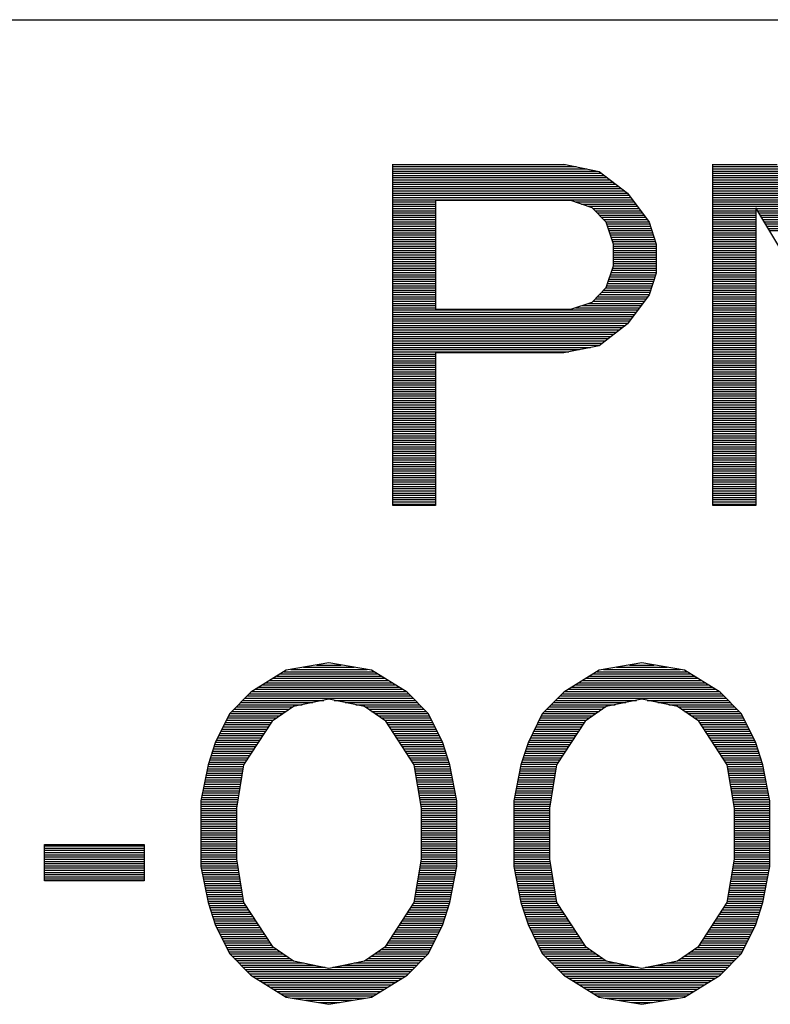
# Model space of a CAD drawing. Header units: millimetres. Extents: x 0 to 420, y -116 to 297.
# Tile 7 of 73: x 90 to 104, y 128 to 147. Entities that reach past the tile are written whole.
import ezdxf

# ---------------------------------------------------------------- set-up
doc = ezdxf.new("R2010")
doc.units = ezdxf.units.MM
doc.header["$LTSCALE"] = 23.1
doc.layers.get('0').update_dxf_attribs({"linetype": 'CONTINUOUS'})

msp = doc.modelspace()

# ---------------------------------------------------------------- linework, layer by layer
at = {"color": 7, "linetype": 'Continuous'}
for p, q in [((78.435, 147.033), (153.195, 147.033)), ((96.987, 137.783), (96.987, 144.283)), ((100.237, 144.283), (100.914, 144.144)), ((103.08, 137.783), (103.08, 144.283)), ((100.914, 144.144), (101.455, 143.729)), ((101.455, 143.729), (101.862, 143.176)), ((97.799, 143.591), (97.799, 141.517)), ((100.372, 143.591), (97.799, 143.591)), ((100.778, 143.453), (100.372, 143.591)), ((101.049, 143.176), (100.778, 143.453)), ((103.893, 143.453), (103.893, 137.783)), ((107.278, 137.783), (103.893, 143.453)), ((101.185, 142.761), (101.049, 143.176)), ((101.862, 143.176), (101.997, 142.761)), ((101.185, 142.346), (101.185, 142.761)), ((101.997, 142.761), (101.997, 142.208)), ((101.049, 141.932), (101.185, 142.346)), ((101.997, 142.208), (101.862, 141.793)), ((100.778, 141.655), (101.049, 141.932)), ((101.862, 141.793), (101.455, 141.24)), ((100.372, 141.517), (100.778, 141.655)), ((97.799, 141.517), (100.372, 141.517)), ((101.455, 141.24), (100.914, 140.825)), ((100.914, 140.825), (100.237, 140.687)), ((97.799, 140.687), (97.799, 137.783)), ((100.237, 140.687), (97.799, 140.687)), ((97.799, 137.783), (96.987, 137.783)), ((103.893, 137.783), (103.08, 137.783)), ((94.955, 134.644), (94.278, 134.229)), ((95.768, 134.783), (94.955, 134.644)), ((96.58, 134.644), (95.768, 134.783)), ((97.258, 134.229), (96.58, 134.644)), ((100.914, 134.644), (100.237, 134.229)), ((101.726, 134.783), (100.914, 134.644)), ((102.539, 134.644), (101.726, 134.783)), ((103.216, 134.229), (102.539, 134.644)), ((94.278, 134.229), (93.872, 133.815)), ((95.768, 134.091), (95.091, 133.953)), ((96.445, 133.953), (95.768, 134.091)), ((97.664, 133.815), (97.258, 134.229)), ((100.237, 134.229), (99.83, 133.815)), ((101.726, 134.091), (101.049, 133.953)), ((102.403, 133.953), (101.726, 134.091)), ((103.622, 133.815), (103.216, 134.229)), ((95.091, 133.953), (94.685, 133.676)), ((96.851, 133.676), (96.445, 133.953)), ((101.049, 133.953), (100.643, 133.676)), ((102.81, 133.676), (102.403, 133.953)), ((93.872, 133.815), (93.601, 133.261)), ((97.935, 133.261), (97.664, 133.815)), ((99.83, 133.815), (99.56, 133.261)), ((103.893, 133.261), (103.622, 133.815)), ((94.685, 133.676), (94.143, 132.846)), ((97.393, 132.846), (96.851, 133.676)), ((100.643, 133.676), (100.101, 132.846)), ((103.351, 132.846), (102.81, 133.676)), ((93.601, 133.261), (93.466, 132.846)), ((98.07, 132.846), (97.935, 133.261)), ((99.56, 133.261), (99.424, 132.846)), ((104.028, 132.846), (103.893, 133.261)), ((93.466, 132.846), (93.33, 132.155)), ((94.143, 132.846), (94.008, 132.017)), ((97.528, 132.017), (97.393, 132.846)), ((98.205, 132.155), (98.07, 132.846)), ((99.424, 132.846), (99.289, 132.155)), ((100.101, 132.846), (99.966, 132.017)), ((103.487, 132.017), (103.351, 132.846)), ((104.164, 132.155), (104.028, 132.846)), ((93.33, 132.155), (93.33, 130.91)), ((94.008, 132.017), (94.008, 131.049)), ((97.528, 131.049), (97.528, 132.017)), ((98.205, 130.91), (98.205, 132.155)), ((99.289, 132.155), (99.289, 130.91)), ((99.966, 132.017), (99.966, 131.049)), ((103.487, 131.049), (103.487, 132.017)), ((104.164, 130.91), (104.164, 132.155)), ((90.351, 130.634), (90.351, 131.325)), ((90.351, 131.325), (92.247, 131.325)), ((92.247, 131.325), (92.247, 130.634)), ((93.33, 130.91), (93.466, 130.219)), ((94.008, 131.049), (94.143, 130.219)), ((97.393, 130.219), (97.528, 131.049)), ((98.07, 130.219), (98.205, 130.91)), ((99.289, 130.91), (99.424, 130.219)), ((99.966, 131.049), (100.101, 130.219)), ((103.351, 130.219), (103.487, 131.049)), ((104.028, 130.219), (104.164, 130.91)), ((92.247, 130.634), (90.351, 130.634)), ((93.466, 130.219), (93.601, 129.804)), ((94.143, 130.219), (94.685, 129.389)), ((96.851, 129.389), (97.393, 130.219)), ((97.935, 129.804), (98.07, 130.219)), ((99.424, 130.219), (99.56, 129.804)), ((100.101, 130.219), (100.643, 129.389)), ((102.81, 129.389), (103.351, 130.219)), ((103.893, 129.804), (104.028, 130.219)), ((93.601, 129.804), (93.872, 129.251)), ((97.664, 129.251), (97.935, 129.804)), ((99.56, 129.804), (99.83, 129.251)), ((103.622, 129.251), (103.893, 129.804)), ((94.685, 129.389), (95.091, 129.112)), ((96.445, 129.112), (96.851, 129.389)), ((100.643, 129.389), (101.049, 129.112)), ((102.403, 129.112), (102.81, 129.389)), ((93.872, 129.251), (94.278, 128.836)), ((97.258, 128.836), (97.664, 129.251)), ((99.83, 129.251), (100.237, 128.836)), ((103.216, 128.836), (103.622, 129.251)), ((95.091, 129.112), (95.768, 128.974)), ((95.768, 128.974), (96.445, 129.112)), ((101.049, 129.112), (101.726, 128.974)), ((101.726, 128.974), (102.403, 129.112)), ((94.278, 128.836), (94.955, 128.421)), ((96.58, 128.421), (97.258, 128.836)), ((100.237, 128.836), (100.914, 128.421)), ((102.539, 128.421), (103.216, 128.836)), ((94.955, 128.421), (95.768, 128.283)), ((95.768, 128.283), (96.58, 128.421)), ((100.914, 128.421), (101.726, 128.283)), ((101.726, 128.283), (102.539, 128.421))]:
    msp.add_line(p, q, dxfattribs=at)
at = {"color": 2, "linetype": 'Continuous'}
for p, q in [((96.987, 144.277), (100.266, 144.277)), ((96.987, 144.235), (100.472, 144.235)), ((96.987, 144.193), (100.677, 144.193)), ((103.08, 144.277), (104.303, 144.277)), ((103.08, 144.235), (104.329, 144.235)), ((103.08, 144.193), (104.354, 144.193)), ((96.987, 144.151), (100.883, 144.151)), ((96.987, 144.109), (100.96, 144.109)), ((96.987, 144.067), (101.015, 144.067)), ((96.987, 144.025), (101.07, 144.025)), ((103.08, 144.151), (104.38, 144.151)), ((103.08, 144.109), (104.406, 144.109)), ((103.08, 144.067), (104.431, 144.067)), ((103.08, 144.025), (104.457, 144.025)), ((96.987, 143.983), (101.125, 143.983)), ((96.987, 143.941), (101.18, 143.941)), ((96.987, 143.899), (101.235, 143.899)), ((96.987, 143.857), (101.289, 143.857)), ((96.987, 143.815), (101.344, 143.815)), ((103.08, 143.983), (104.483, 143.983)), ((103.08, 143.941), (104.508, 143.941)), ((103.08, 143.899), (104.534, 143.899)), ((103.08, 143.857), (104.56, 143.857)), ((103.08, 143.815), (104.586, 143.815)), ((96.987, 143.773), (101.399, 143.773)), ((96.987, 143.731), (101.454, 143.731)), ((96.987, 143.689), (101.485, 143.689)), ((96.987, 143.647), (101.516, 143.647)), ((103.08, 143.773), (104.611, 143.773)), ((103.08, 143.731), (104.637, 143.731)), ((103.08, 143.689), (104.663, 143.689)), ((103.08, 143.647), (104.688, 143.647)), ((96.987, 143.605), (101.547, 143.605)), ((96.987, 143.563), (97.799, 143.563)), ((96.987, 143.521), (97.799, 143.521)), ((96.987, 143.479), (97.799, 143.479)), ((100.456, 143.563), (101.578, 143.563)), ((100.579, 143.521), (101.609, 143.521)), ((100.703, 143.479), (101.64, 143.479)), ((103.08, 143.605), (104.714, 143.605)), ((103.08, 143.563), (104.74, 143.563)), ((103.08, 143.521), (104.766, 143.521)), ((103.08, 143.479), (104.791, 143.479)), ((96.987, 143.437), (97.799, 143.437)), ((96.987, 143.395), (97.799, 143.395)), ((96.987, 143.353), (97.799, 143.353)), ((96.987, 143.311), (97.799, 143.311)), ((96.987, 143.269), (97.799, 143.269)), ((100.794, 143.437), (101.67, 143.437)), ((100.835, 143.395), (101.701, 143.395)), ((100.876, 143.353), (101.732, 143.353)), ((100.918, 143.311), (101.763, 143.311)), ((100.959, 143.269), (101.794, 143.269)), ((103.08, 143.437), (103.893, 143.437)), ((103.08, 143.395), (103.893, 143.395)), ((103.08, 143.353), (103.893, 143.353)), ((103.08, 143.311), (103.893, 143.311)), ((103.08, 143.269), (103.893, 143.269)), ((103.903, 143.437), (104.817, 143.437)), ((103.928, 143.395), (104.843, 143.395)), ((103.953, 143.353), (104.868, 143.353)), ((103.978, 143.311), (104.894, 143.311)), ((104.003, 143.269), (104.92, 143.269)), ((96.987, 143.227), (97.799, 143.227)), ((96.987, 143.185), (97.799, 143.185)), ((96.987, 143.143), (97.799, 143.143)), ((96.987, 143.101), (97.799, 143.101)), ((101, 143.227), (101.825, 143.227)), ((101.041, 143.185), (101.856, 143.185)), ((101.06, 143.143), (101.873, 143.143)), ((101.074, 143.101), (101.886, 143.101)), ((103.08, 143.227), (103.893, 143.227)), ((103.08, 143.185), (103.893, 143.185)), ((103.08, 143.143), (103.893, 143.143)), ((103.08, 143.101), (103.893, 143.101)), ((104.028, 143.227), (104.945, 143.227)), ((104.053, 143.185), (104.971, 143.185)), ((104.078, 143.143), (104.997, 143.143)), ((104.103, 143.101), (105.023, 143.101)), ((96.987, 143.059), (97.799, 143.059)), ((96.987, 143.017), (97.799, 143.017)), ((96.987, 142.975), (97.799, 142.975)), ((96.987, 142.933), (97.799, 142.933)), ((96.987, 142.891), (97.799, 142.891)), ((101.088, 143.059), (101.9, 143.059)), ((101.101, 143.017), (101.914, 143.017)), ((101.115, 142.975), (101.927, 142.975)), ((101.129, 142.933), (101.941, 142.933)), ((101.142, 142.891), (101.955, 142.891)), ((103.08, 143.059), (103.893, 143.059)), ((103.08, 143.017), (103.893, 143.017)), ((103.08, 142.975), (103.893, 142.975)), ((103.08, 142.933), (103.893, 142.933)), ((103.08, 142.891), (103.893, 142.891)), ((104.128, 143.059), (105.048, 143.059)), ((104.153, 143.017), (105.074, 143.017)), ((96.987, 142.849), (97.799, 142.849)), ((96.987, 142.807), (97.799, 142.807)), ((96.987, 142.765), (97.799, 142.765)), ((96.987, 142.723), (97.799, 142.723)), ((101.156, 142.849), (101.969, 142.849)), ((101.17, 142.807), (101.982, 142.807)), ((101.184, 142.765), (101.996, 142.765)), ((101.185, 142.723), (101.997, 142.723)), ((103.08, 142.849), (103.893, 142.849)), ((103.08, 142.807), (103.893, 142.807)), ((103.08, 142.765), (103.893, 142.765)), ((103.08, 142.723), (103.893, 142.723)), ((96.987, 142.681), (97.799, 142.681)), ((96.987, 142.639), (97.799, 142.639)), ((96.987, 142.597), (97.799, 142.597)), ((96.987, 142.555), (97.799, 142.555)), ((96.987, 142.513), (97.799, 142.513)), ((101.185, 142.681), (101.997, 142.681)), ((101.185, 142.639), (101.997, 142.639)), ((101.185, 142.597), (101.997, 142.597)), ((101.185, 142.555), (101.997, 142.555)), ((101.185, 142.513), (101.997, 142.513)), ((103.08, 142.681), (103.893, 142.681)), ((103.08, 142.639), (103.893, 142.639)), ((103.08, 142.597), (103.893, 142.597)), ((103.08, 142.555), (103.893, 142.555)), ((103.08, 142.513), (103.893, 142.513)), ((96.987, 142.471), (97.799, 142.471)), ((96.987, 142.429), (97.799, 142.429)), ((96.987, 142.387), (97.799, 142.387)), ((96.987, 142.345), (97.799, 142.345)), ((101.184, 142.345), (101.997, 142.345)), ((101.185, 142.471), (101.997, 142.471)), ((101.185, 142.429), (101.997, 142.429)), ((101.185, 142.387), (101.997, 142.387)), ((103.08, 142.471), (103.893, 142.471)), ((103.08, 142.429), (103.893, 142.429)), ((103.08, 142.387), (103.893, 142.387)), ((103.08, 142.345), (103.893, 142.345)), ((96.987, 142.303), (97.799, 142.303)), ((96.987, 142.261), (97.799, 142.261)), ((96.987, 142.219), (97.799, 142.219)), ((96.987, 142.177), (97.799, 142.177)), ((96.987, 142.135), (97.799, 142.135)), ((101.115, 142.135), (101.973, 142.135)), ((101.129, 142.177), (101.987, 142.177)), ((101.143, 142.219), (101.997, 142.219)), ((101.157, 142.261), (101.997, 142.261)), ((101.17, 142.303), (101.997, 142.303)), ((103.08, 142.303), (103.893, 142.303)), ((103.08, 142.261), (103.893, 142.261)), ((103.08, 142.219), (103.893, 142.219)), ((103.08, 142.177), (103.893, 142.177)), ((103.08, 142.135), (103.893, 142.135)), ((96.987, 142.093), (97.799, 142.093)), ((96.987, 142.051), (97.799, 142.051)), ((96.987, 142.009), (97.799, 142.009)), ((96.987, 141.967), (97.799, 141.967)), ((101.061, 141.967), (101.918, 141.967)), ((101.074, 142.009), (101.932, 142.009)), ((101.088, 142.051), (101.946, 142.051)), ((101.102, 142.093), (101.959, 142.093)), ((103.08, 142.093), (103.893, 142.093)), ((103.08, 142.051), (103.893, 142.051)), ((103.08, 142.009), (103.893, 142.009)), ((103.08, 141.967), (103.893, 141.967)), ((96.987, 141.925), (97.799, 141.925)), ((96.987, 141.883), (97.799, 141.883)), ((96.987, 141.841), (97.799, 141.841)), ((96.987, 141.799), (97.799, 141.799)), ((96.987, 141.757), (97.799, 141.757)), ((100.878, 141.757), (101.835, 141.757)), ((100.919, 141.799), (101.863, 141.799)), ((100.96, 141.841), (101.877, 141.841)), ((101.001, 141.883), (101.891, 141.883)), ((101.042, 141.925), (101.905, 141.925)), ((103.08, 141.925), (103.893, 141.925)), ((103.08, 141.883), (103.893, 141.883)), ((103.08, 141.841), (103.893, 141.841)), ((103.08, 141.799), (103.893, 141.799)), ((103.08, 141.757), (103.893, 141.757)), ((96.987, 141.715), (97.799, 141.715)), ((96.987, 141.673), (97.799, 141.673)), ((96.987, 141.631), (97.799, 141.631)), ((96.987, 141.589), (97.799, 141.589)), ((100.583, 141.589), (101.711, 141.589)), ((100.707, 141.631), (101.742, 141.631)), ((100.796, 141.673), (101.773, 141.673)), ((100.837, 141.715), (101.804, 141.715)), ((103.08, 141.715), (103.893, 141.715)), ((103.08, 141.673), (103.893, 141.673)), ((103.08, 141.631), (103.893, 141.631)), ((103.08, 141.589), (103.893, 141.589)), ((96.987, 141.547), (97.799, 141.547)), ((96.987, 141.505), (101.65, 141.505)), ((96.987, 141.463), (101.619, 141.463)), ((96.987, 141.421), (101.588, 141.421)), ((96.987, 141.379), (101.557, 141.379)), ((100.46, 141.547), (101.681, 141.547)), ((103.08, 141.547), (103.893, 141.547)), ((103.08, 141.505), (103.893, 141.505)), ((103.08, 141.463), (103.893, 141.463)), ((103.08, 141.421), (103.893, 141.421)), ((103.08, 141.379), (103.893, 141.379)), ((96.987, 141.337), (101.526, 141.337)), ((96.987, 141.295), (101.495, 141.295)), ((96.987, 141.253), (101.465, 141.253)), ((96.987, 141.211), (101.417, 141.211)), ((103.08, 141.337), (103.893, 141.337)), ((103.08, 141.295), (103.893, 141.295)), ((103.08, 141.253), (103.893, 141.253)), ((103.08, 141.211), (103.893, 141.211)), ((96.987, 141.169), (101.362, 141.169)), ((96.987, 141.127), (101.307, 141.127)), ((96.987, 141.085), (101.252, 141.085)), ((96.987, 141.043), (101.198, 141.043)), ((96.987, 141.001), (101.143, 141.001)), ((103.08, 141.169), (103.893, 141.169)), ((103.08, 141.127), (103.893, 141.127)), ((103.08, 141.085), (103.893, 141.085)), ((103.08, 141.043), (103.893, 141.043)), ((103.08, 141.001), (103.893, 141.001)), ((96.987, 140.959), (101.088, 140.959)), ((96.987, 140.917), (101.033, 140.917)), ((96.987, 140.875), (100.978, 140.875)), ((96.987, 140.833), (100.923, 140.833)), ((103.08, 140.959), (103.893, 140.959)), ((103.08, 140.917), (103.893, 140.917)), ((103.08, 140.875), (103.893, 140.875)), ((103.08, 140.833), (103.893, 140.833)), ((96.987, 140.791), (100.745, 140.791)), ((96.987, 140.749), (100.539, 140.749)), ((96.987, 140.707), (100.333, 140.707)), ((96.987, 140.665), (97.799, 140.665)), ((103.08, 140.791), (103.893, 140.791)), ((103.08, 140.749), (103.893, 140.749)), ((103.08, 140.707), (103.893, 140.707)), ((103.08, 140.665), (103.893, 140.665)), ((96.987, 140.623), (97.799, 140.623)), ((96.987, 140.581), (97.799, 140.581)), ((96.987, 140.539), (97.799, 140.539)), ((96.987, 140.497), (97.799, 140.497)), ((96.987, 140.455), (97.799, 140.455)), ((103.08, 140.623), (103.893, 140.623)), ((103.08, 140.581), (103.893, 140.581)), ((103.08, 140.539), (103.893, 140.539)), ((103.08, 140.497), (103.893, 140.497)), ((103.08, 140.455), (103.893, 140.455)), ((96.987, 140.413), (97.799, 140.413)), ((96.987, 140.371), (97.799, 140.371)), ((96.987, 140.329), (97.799, 140.329)), ((96.987, 140.287), (97.799, 140.287)), ((103.08, 140.413), (103.893, 140.413)), ((103.08, 140.371), (103.893, 140.371)), ((103.08, 140.329), (103.893, 140.329)), ((103.08, 140.287), (103.893, 140.287)), ((96.987, 140.245), (97.799, 140.245)), ((96.987, 140.203), (97.799, 140.203)), ((96.987, 140.161), (97.799, 140.161)), ((96.987, 140.119), (97.799, 140.119)), ((96.987, 140.077), (97.799, 140.077)), ((103.08, 140.245), (103.893, 140.245)), ((103.08, 140.203), (103.893, 140.203)), ((103.08, 140.161), (103.893, 140.161)), ((103.08, 140.119), (103.893, 140.119)), ((103.08, 140.077), (103.893, 140.077)), ((96.987, 140.035), (97.799, 140.035)), ((96.987, 139.993), (97.799, 139.993)), ((96.987, 139.951), (97.799, 139.951)), ((96.987, 139.909), (97.799, 139.909)), ((103.08, 140.035), (103.893, 140.035)), ((103.08, 139.993), (103.893, 139.993)), ((103.08, 139.951), (103.893, 139.951)), ((103.08, 139.909), (103.893, 139.909)), ((96.987, 139.867), (97.799, 139.867)), ((96.987, 139.825), (97.799, 139.825)), ((96.987, 139.783), (97.799, 139.783)), ((96.987, 139.741), (97.799, 139.741)), ((96.987, 139.699), (97.799, 139.699)), ((103.08, 139.867), (103.893, 139.867)), ((103.08, 139.825), (103.893, 139.825)), ((103.08, 139.783), (103.893, 139.783)), ((103.08, 139.741), (103.893, 139.741)), ((103.08, 139.699), (103.893, 139.699)), ((96.987, 139.657), (97.799, 139.657)), ((96.987, 139.615), (97.799, 139.615)), ((96.987, 139.573), (97.799, 139.573)), ((96.987, 139.531), (97.799, 139.531)), ((103.08, 139.657), (103.893, 139.657)), ((103.08, 139.615), (103.893, 139.615)), ((103.08, 139.573), (103.893, 139.573)), ((103.08, 139.531), (103.893, 139.531)), ((96.987, 139.489), (97.799, 139.489)), ((96.987, 139.447), (97.799, 139.447)), ((96.987, 139.405), (97.799, 139.405)), ((96.987, 139.363), (97.799, 139.363)), ((96.987, 139.321), (97.799, 139.321)), ((103.08, 139.489), (103.893, 139.489)), ((103.08, 139.447), (103.893, 139.447)), ((103.08, 139.405), (103.893, 139.405)), ((103.08, 139.363), (103.893, 139.363)), ((103.08, 139.321), (103.893, 139.321)), ((96.987, 139.279), (97.799, 139.279)), ((96.987, 139.237), (97.799, 139.237)), ((96.987, 139.195), (97.799, 139.195)), ((96.987, 139.153), (97.799, 139.153)), ((103.08, 139.279), (103.893, 139.279)), ((103.08, 139.237), (103.893, 139.237)), ((103.08, 139.195), (103.893, 139.195)), ((103.08, 139.153), (103.893, 139.153)), ((96.987, 139.111), (97.799, 139.111)), ((96.987, 139.069), (97.799, 139.069)), ((96.987, 139.027), (97.799, 139.027)), ((96.987, 138.985), (97.799, 138.985)), ((96.987, 138.943), (97.799, 138.943)), ((103.08, 139.111), (103.893, 139.111)), ((103.08, 139.069), (103.893, 139.069)), ((103.08, 139.027), (103.893, 139.027)), ((103.08, 138.985), (103.893, 138.985)), ((103.08, 138.943), (103.893, 138.943)), ((96.987, 138.901), (97.799, 138.901)), ((96.987, 138.859), (97.799, 138.859)), ((96.987, 138.817), (97.799, 138.817)), ((96.987, 138.775), (97.799, 138.775)), ((103.08, 138.901), (103.893, 138.901)), ((103.08, 138.859), (103.893, 138.859)), ((103.08, 138.817), (103.893, 138.817)), ((103.08, 138.775), (103.893, 138.775)), ((96.987, 138.733), (97.799, 138.733)), ((96.987, 138.691), (97.799, 138.691)), ((96.987, 138.649), (97.799, 138.649)), ((96.987, 138.607), (97.799, 138.607)), ((96.987, 138.565), (97.799, 138.565)), ((103.08, 138.733), (103.893, 138.733)), ((103.08, 138.691), (103.893, 138.691)), ((103.08, 138.649), (103.893, 138.649)), ((103.08, 138.607), (103.893, 138.607)), ((103.08, 138.565), (103.893, 138.565)), ((96.987, 138.523), (97.799, 138.523)), ((96.987, 138.481), (97.799, 138.481)), ((96.987, 138.439), (97.799, 138.439)), ((96.987, 138.397), (97.799, 138.397)), ((103.08, 138.523), (103.893, 138.523)), ((103.08, 138.481), (103.893, 138.481)), ((103.08, 138.439), (103.893, 138.439)), ((103.08, 138.397), (103.893, 138.397)), ((96.987, 138.355), (97.799, 138.355)), ((96.987, 138.313), (97.799, 138.313)), ((96.987, 138.271), (97.799, 138.271)), ((96.987, 138.229), (97.799, 138.229)), ((103.08, 138.355), (103.893, 138.355)), ((103.08, 138.313), (103.893, 138.313)), ((103.08, 138.271), (103.893, 138.271)), ((103.08, 138.229), (103.893, 138.229)), ((96.987, 138.187), (97.799, 138.187)), ((96.987, 138.145), (97.799, 138.145)), ((96.987, 138.103), (97.799, 138.103)), ((96.987, 138.061), (97.799, 138.061)), ((96.987, 138.019), (97.799, 138.019)), ((103.08, 138.187), (103.893, 138.187)), ((103.08, 138.145), (103.893, 138.145)), ((103.08, 138.103), (103.893, 138.103)), ((103.08, 138.061), (103.893, 138.061)), ((103.08, 138.019), (103.893, 138.019)), ((96.987, 137.977), (97.799, 137.977)), ((96.987, 137.935), (97.799, 137.935)), ((96.987, 137.893), (97.799, 137.893)), ((96.987, 137.851), (97.799, 137.851)), ((103.08, 137.977), (103.893, 137.977)), ((103.08, 137.935), (103.893, 137.935)), ((103.08, 137.893), (103.893, 137.893)), ((103.08, 137.851), (103.893, 137.851)), ((96.987, 137.809), (97.799, 137.809)), ((103.08, 137.809), (103.893, 137.809)), ((95.039, 134.659), (96.496, 134.659)), ((95.286, 134.701), (96.25, 134.701)), ((95.533, 134.743), (96.003, 134.743)), ((100.998, 134.659), (102.455, 134.659)), ((101.245, 134.701), (102.208, 134.701)), ((101.491, 134.743), (101.961, 134.743)), ((94.636, 134.449), (96.9, 134.449)), ((94.705, 134.491), (96.831, 134.491)), ((94.773, 134.533), (96.763, 134.533)), ((94.842, 134.575), (96.694, 134.575)), ((94.91, 134.617), (96.626, 134.617)), ((100.594, 134.449), (102.858, 134.449)), ((100.663, 134.491), (102.79, 134.491)), ((100.731, 134.533), (102.721, 134.533)), ((100.8, 134.575), (102.653, 134.575)), ((100.869, 134.617), (102.584, 134.617)), ((94.362, 134.281), (97.174, 134.281)), ((94.43, 134.323), (97.105, 134.323)), ((94.499, 134.365), (97.037, 134.365)), ((94.568, 134.407), (96.968, 134.407)), ((100.32, 134.281), (103.132, 134.281)), ((100.389, 134.323), (103.064, 134.323)), ((100.457, 134.365), (102.995, 134.365)), ((100.526, 134.407), (102.927, 134.407)), ((94.123, 134.071), (95.668, 134.071)), ((94.164, 134.113), (97.372, 134.113)), ((94.205, 134.155), (97.331, 134.155)), ((94.246, 134.197), (97.29, 134.197)), ((94.293, 134.239), (97.243, 134.239)), ((95.868, 134.071), (97.413, 134.071)), ((100.081, 134.071), (101.626, 134.071)), ((100.122, 134.113), (103.33, 134.113)), ((100.163, 134.155), (103.289, 134.155)), ((100.205, 134.197), (103.248, 134.197)), ((100.252, 134.239), (103.201, 134.239)), ((101.827, 134.071), (103.371, 134.071)), ((93.958, 133.903), (95.017, 133.903)), ((93.999, 133.945), (95.079, 133.945)), ((94.041, 133.987), (95.256, 133.987)), ((94.082, 134.029), (95.462, 134.029)), ((96.074, 134.029), (97.454, 134.029)), ((96.28, 133.987), (97.495, 133.987)), ((96.457, 133.945), (97.536, 133.945)), ((96.519, 133.903), (97.578, 133.903)), ((99.917, 133.903), (100.975, 133.903)), ((99.958, 133.945), (101.037, 133.945)), ((99.999, 133.987), (101.215, 133.987)), ((100.04, 134.029), (101.42, 134.029)), ((102.032, 134.029), (103.412, 134.029)), ((102.238, 133.987), (103.454, 133.987)), ((102.415, 133.945), (103.495, 133.945)), ((102.477, 133.903), (103.536, 133.903)), ((93.812, 133.693), (94.709, 133.693)), ((93.833, 133.735), (94.77, 133.735)), ((93.854, 133.777), (94.832, 133.777)), ((93.876, 133.819), (94.894, 133.819)), ((93.917, 133.861), (94.955, 133.861)), ((96.58, 133.861), (97.619, 133.861)), ((96.642, 133.819), (97.66, 133.819)), ((96.704, 133.777), (97.682, 133.777)), ((96.766, 133.735), (97.703, 133.735)), ((96.827, 133.693), (97.723, 133.693)), ((99.771, 133.693), (100.667, 133.693)), ((99.791, 133.735), (100.729, 133.735)), ((99.812, 133.777), (100.79, 133.777)), ((99.834, 133.819), (100.852, 133.819)), ((99.876, 133.861), (100.914, 133.861)), ((102.539, 133.861), (103.577, 133.861)), ((102.6, 133.819), (103.618, 133.819)), ((102.662, 133.777), (103.641, 133.777)), ((102.724, 133.735), (103.661, 133.735)), ((102.786, 133.693), (103.682, 133.693)), ((93.73, 133.525), (94.586, 133.525)), ((93.751, 133.567), (94.613, 133.567)), ((93.771, 133.609), (94.64, 133.609)), ((93.792, 133.651), (94.668, 133.651)), ((96.868, 133.651), (97.744, 133.651)), ((96.895, 133.609), (97.765, 133.609)), ((96.923, 133.567), (97.785, 133.567)), ((96.95, 133.525), (97.806, 133.525)), ((99.688, 133.525), (100.544, 133.525)), ((99.709, 133.567), (100.571, 133.567)), ((99.73, 133.609), (100.599, 133.609)), ((99.75, 133.651), (100.626, 133.651)), ((102.826, 133.651), (103.702, 133.651)), ((102.854, 133.609), (103.723, 133.609)), ((102.881, 133.567), (103.743, 133.567)), ((102.909, 133.525), (103.764, 133.525)), ((93.627, 133.315), (94.449, 133.315)), ((93.648, 133.357), (94.476, 133.357)), ((93.668, 133.399), (94.503, 133.399)), ((93.689, 133.441), (94.531, 133.441)), ((93.71, 133.483), (94.558, 133.483)), ((96.978, 133.483), (97.826, 133.483)), ((97.005, 133.441), (97.847, 133.441)), ((97.032, 133.399), (97.867, 133.399)), ((97.06, 133.357), (97.888, 133.357)), ((97.087, 133.315), (97.909, 133.315)), ((99.586, 133.315), (100.407, 133.315)), ((99.606, 133.357), (100.434, 133.357)), ((99.627, 133.399), (100.462, 133.399)), ((99.647, 133.441), (100.489, 133.441)), ((99.668, 133.483), (100.517, 133.483)), ((102.936, 133.483), (103.785, 133.483)), ((102.963, 133.441), (103.805, 133.441)), ((102.991, 133.399), (103.826, 133.399)), ((103.018, 133.357), (103.846, 133.357)), ((103.046, 133.315), (103.867, 133.315)), ((93.564, 133.147), (94.339, 133.147)), ((93.578, 133.189), (94.366, 133.189)), ((93.591, 133.231), (94.394, 133.231)), ((93.607, 133.273), (94.421, 133.273)), ((97.115, 133.273), (97.929, 133.273)), ((97.142, 133.231), (97.945, 133.231)), ((97.17, 133.189), (97.958, 133.189)), ((97.197, 133.147), (97.972, 133.147)), ((99.522, 133.147), (100.297, 133.147)), ((99.536, 133.189), (100.325, 133.189)), ((99.55, 133.231), (100.352, 133.231)), ((99.565, 133.273), (100.379, 133.273)), ((103.073, 133.273), (103.887, 133.273)), ((103.1, 133.231), (103.903, 133.231)), ((103.128, 133.189), (103.917, 133.189)), ((103.155, 133.147), (103.93, 133.147)), ((93.509, 132.979), (94.229, 132.979)), ((93.523, 133.021), (94.257, 133.021)), ((93.536, 133.063), (94.284, 133.063)), ((93.55, 133.105), (94.311, 133.105)), ((97.224, 133.105), (97.986, 133.105)), ((97.252, 133.063), (97.999, 133.063)), ((97.279, 133.021), (98.013, 133.021)), ((97.307, 132.979), (98.027, 132.979)), ((99.467, 132.979), (100.188, 132.979)), ((99.481, 133.021), (100.215, 133.021)), ((99.495, 133.063), (100.242, 133.063)), ((99.508, 133.105), (100.27, 133.105)), ((103.183, 133.105), (103.944, 133.105)), ((103.21, 133.063), (103.958, 133.063)), ((103.238, 133.021), (103.972, 133.021)), ((103.265, 132.979), (103.985, 132.979)), ((93.451, 132.769), (94.13, 132.769)), ((93.459, 132.811), (94.137, 132.811)), ((93.468, 132.853), (94.147, 132.853)), ((93.482, 132.895), (94.174, 132.895)), ((93.495, 132.937), (94.202, 132.937)), ((97.334, 132.937), (98.041, 132.937)), ((97.361, 132.895), (98.054, 132.895)), ((97.389, 132.853), (98.068, 132.853)), ((97.399, 132.811), (98.077, 132.811)), ((97.406, 132.769), (98.085, 132.769)), ((99.409, 132.769), (100.089, 132.769)), ((99.417, 132.811), (100.095, 132.811)), ((99.426, 132.853), (100.105, 132.853)), ((99.44, 132.895), (100.133, 132.895)), ((99.454, 132.937), (100.16, 132.937)), ((103.292, 132.937), (103.999, 132.937)), ((103.32, 132.895), (104.013, 132.895)), ((103.347, 132.853), (104.026, 132.853)), ((103.357, 132.811), (104.035, 132.811)), ((103.364, 132.769), (104.044, 132.769)), ((93.418, 132.601), (94.103, 132.601)), ((93.426, 132.643), (94.11, 132.643)), ((93.434, 132.685), (94.117, 132.685)), ((93.442, 132.727), (94.123, 132.727)), ((97.412, 132.727), (98.093, 132.727)), ((97.419, 132.685), (98.102, 132.685)), ((97.426, 132.643), (98.11, 132.643)), ((97.433, 132.601), (98.118, 132.601)), ((99.376, 132.601), (100.061, 132.601)), ((99.384, 132.643), (100.068, 132.643)), ((99.392, 132.685), (100.075, 132.685)), ((99.401, 132.727), (100.082, 132.727)), ((103.371, 132.727), (104.052, 132.727)), ((103.378, 132.685), (104.06, 132.685)), ((103.385, 132.643), (104.068, 132.643)), ((103.391, 132.601), (104.076, 132.601)), ((93.377, 132.391), (94.069, 132.391)), ((93.385, 132.433), (94.075, 132.433)), ((93.393, 132.475), (94.082, 132.475)), ((93.401, 132.517), (94.089, 132.517)), ((93.409, 132.559), (94.096, 132.559)), ((97.44, 132.559), (98.126, 132.559)), ((97.447, 132.517), (98.135, 132.517)), ((97.454, 132.475), (98.143, 132.475)), ((97.46, 132.433), (98.151, 132.433)), ((97.467, 132.391), (98.159, 132.391)), ((99.335, 132.391), (100.027, 132.391)), ((99.343, 132.433), (100.034, 132.433)), ((99.351, 132.475), (100.041, 132.475)), ((99.36, 132.517), (100.047, 132.517)), ((99.368, 132.559), (100.054, 132.559)), ((103.398, 132.559), (104.085, 132.559)), ((103.405, 132.517), (104.093, 132.517)), ((103.412, 132.475), (104.101, 132.475)), ((103.419, 132.433), (104.109, 132.433)), ((103.426, 132.391), (104.118, 132.391)), ((93.344, 132.223), (94.041, 132.223)), ((93.352, 132.265), (94.048, 132.265)), ((93.36, 132.307), (94.055, 132.307)), ((93.368, 132.349), (94.062, 132.349)), ((97.474, 132.349), (98.168, 132.349)), ((97.481, 132.307), (98.176, 132.307)), ((97.488, 132.265), (98.184, 132.265)), ((97.495, 132.223), (98.192, 132.223)), ((99.302, 132.223), (99.999, 132.223)), ((99.31, 132.265), (100.006, 132.265)), ((99.318, 132.307), (100.013, 132.307)), ((99.327, 132.349), (100.02, 132.349)), ((103.433, 132.349), (104.126, 132.349)), ((103.439, 132.307), (104.134, 132.307)), ((103.446, 132.265), (104.142, 132.265)), ((103.453, 132.223), (104.151, 132.223)), ((93.33, 132.139), (94.027, 132.139)), ((93.33, 132.097), (94.021, 132.097)), ((93.33, 132.055), (94.014, 132.055)), ((93.33, 132.013), (94.008, 132.013)), ((93.335, 132.181), (94.034, 132.181)), ((97.502, 132.181), (98.2, 132.181)), ((97.508, 132.139), (98.205, 132.139)), ((97.515, 132.097), (98.205, 132.097)), ((97.522, 132.055), (98.205, 132.055)), ((97.528, 132.013), (98.205, 132.013)), ((99.289, 132.139), (99.986, 132.139)), ((99.289, 132.097), (99.979, 132.097)), ((99.289, 132.055), (99.972, 132.055)), ((99.289, 132.013), (99.966, 132.013)), ((99.294, 132.181), (99.993, 132.181)), ((103.46, 132.181), (104.159, 132.181)), ((103.467, 132.139), (104.164, 132.139)), ((103.474, 132.097), (104.164, 132.097)), ((103.48, 132.055), (104.164, 132.055)), ((103.487, 132.013), (104.164, 132.013)), ((93.33, 131.971), (94.008, 131.971)), ((93.33, 131.929), (94.008, 131.929)), ((93.33, 131.887), (94.008, 131.887)), ((93.33, 131.845), (94.008, 131.845)), ((97.528, 131.971), (98.205, 131.971)), ((97.528, 131.929), (98.205, 131.929)), ((97.528, 131.887), (98.205, 131.887)), ((97.528, 131.845), (98.205, 131.845)), ((99.289, 131.971), (99.966, 131.971)), ((99.289, 131.929), (99.966, 131.929)), ((99.289, 131.887), (99.966, 131.887)), ((99.289, 131.845), (99.966, 131.845)), ((103.487, 131.971), (104.164, 131.971)), ((103.487, 131.929), (104.164, 131.929)), ((103.487, 131.887), (104.164, 131.887)), ((103.487, 131.845), (104.164, 131.845)), ((93.33, 131.803), (94.008, 131.803)), ((93.33, 131.761), (94.008, 131.761)), ((93.33, 131.719), (94.008, 131.719)), ((93.33, 131.677), (94.008, 131.677)), ((93.33, 131.635), (94.008, 131.635)), ((97.528, 131.803), (98.205, 131.803)), ((97.528, 131.761), (98.205, 131.761)), ((97.528, 131.719), (98.205, 131.719)), ((97.528, 131.677), (98.205, 131.677)), ((97.528, 131.635), (98.205, 131.635)), ((99.289, 131.803), (99.966, 131.803)), ((99.289, 131.761), (99.966, 131.761)), ((99.289, 131.719), (99.966, 131.719)), ((99.289, 131.677), (99.966, 131.677)), ((99.289, 131.635), (99.966, 131.635)), ((103.487, 131.803), (104.164, 131.803)), ((103.487, 131.761), (104.164, 131.761)), ((103.487, 131.719), (104.164, 131.719)), ((103.487, 131.677), (104.164, 131.677)), ((103.487, 131.635), (104.164, 131.635)), ((93.33, 131.593), (94.008, 131.593)), ((93.33, 131.551), (94.008, 131.551)), ((93.33, 131.509), (94.008, 131.509)), ((93.33, 131.467), (94.008, 131.467)), ((97.528, 131.593), (98.205, 131.593)), ((97.528, 131.551), (98.205, 131.551)), ((97.528, 131.509), (98.205, 131.509)), ((97.528, 131.467), (98.205, 131.467)), ((99.289, 131.593), (99.966, 131.593)), ((99.289, 131.551), (99.966, 131.551)), ((99.289, 131.509), (99.966, 131.509)), ((99.289, 131.467), (99.966, 131.467)), ((103.487, 131.593), (104.164, 131.593)), ((103.487, 131.551), (104.164, 131.551)), ((103.487, 131.509), (104.164, 131.509)), ((103.487, 131.467), (104.164, 131.467)), ((90.351, 131.299), (92.247, 131.299)), ((90.351, 131.257), (92.247, 131.257)), ((93.33, 131.425), (94.008, 131.425)), ((93.33, 131.383), (94.008, 131.383)), ((93.33, 131.341), (94.008, 131.341)), ((93.33, 131.299), (94.008, 131.299)), ((93.33, 131.257), (94.008, 131.257)), ((97.528, 131.425), (98.205, 131.425)), ((97.528, 131.383), (98.205, 131.383)), ((97.528, 131.341), (98.205, 131.341)), ((97.528, 131.299), (98.205, 131.299)), ((97.528, 131.257), (98.205, 131.257)), ((99.289, 131.425), (99.966, 131.425)), ((99.289, 131.383), (99.966, 131.383)), ((99.289, 131.341), (99.966, 131.341)), ((99.289, 131.299), (99.966, 131.299)), ((99.289, 131.257), (99.966, 131.257)), ((103.487, 131.425), (104.164, 131.425)), ((103.487, 131.383), (104.164, 131.383)), ((103.487, 131.341), (104.164, 131.341)), ((103.487, 131.299), (104.164, 131.299)), ((103.487, 131.257), (104.164, 131.257)), ((90.351, 131.215), (92.247, 131.215)), ((90.351, 131.173), (92.247, 131.173)), ((90.351, 131.131), (92.247, 131.131)), ((90.351, 131.089), (92.247, 131.089)), ((93.33, 131.215), (94.008, 131.215)), ((93.33, 131.173), (94.008, 131.173)), ((93.33, 131.131), (94.008, 131.131)), ((93.33, 131.089), (94.008, 131.089)), ((97.528, 131.215), (98.205, 131.215)), ((97.528, 131.173), (98.205, 131.173)), ((97.528, 131.131), (98.205, 131.131)), ((97.528, 131.089), (98.205, 131.089)), ((99.289, 131.215), (99.966, 131.215)), ((99.289, 131.173), (99.966, 131.173)), ((99.289, 131.131), (99.966, 131.131)), ((99.289, 131.089), (99.966, 131.089)), ((103.487, 131.215), (104.164, 131.215)), ((103.487, 131.173), (104.164, 131.173)), ((103.487, 131.131), (104.164, 131.131)), ((103.487, 131.089), (104.164, 131.089)), ((90.351, 131.047), (92.247, 131.047)), ((90.351, 131.005), (92.247, 131.005)), ((90.351, 130.963), (92.247, 130.963)), ((90.351, 130.921), (92.247, 130.921)), ((90.351, 130.879), (92.247, 130.879)), ((93.33, 131.047), (94.008, 131.047)), ((93.33, 131.005), (94.015, 131.005)), ((93.33, 130.963), (94.022, 130.963)), ((93.33, 130.921), (94.028, 130.921)), ((93.337, 130.879), (94.035, 130.879)), ((97.501, 130.879), (98.199, 130.879)), ((97.507, 130.921), (98.205, 130.921)), ((97.514, 130.963), (98.205, 130.963)), ((97.521, 131.005), (98.205, 131.005)), ((97.528, 131.047), (98.205, 131.047)), ((99.289, 131.047), (99.966, 131.047)), ((99.289, 131.005), (99.973, 131.005)), ((99.289, 130.963), (99.98, 130.963)), ((99.289, 130.921), (99.987, 130.921)), ((99.295, 130.879), (99.994, 130.879)), ((103.459, 130.879), (104.158, 130.879)), ((103.466, 130.921), (104.164, 130.921)), ((103.473, 130.963), (104.164, 130.963)), ((103.48, 131.005), (104.164, 131.005)), ((103.486, 131.047), (104.164, 131.047)), ((90.351, 130.837), (92.247, 130.837)), ((90.351, 130.795), (92.247, 130.795)), ((90.351, 130.753), (92.247, 130.753)), ((90.351, 130.711), (92.247, 130.711)), ((93.345, 130.837), (94.042, 130.837)), ((93.353, 130.795), (94.049, 130.795)), ((93.361, 130.753), (94.056, 130.753)), ((93.37, 130.711), (94.063, 130.711)), ((97.473, 130.711), (98.166, 130.711)), ((97.48, 130.753), (98.175, 130.753)), ((97.487, 130.795), (98.183, 130.795)), ((97.494, 130.837), (98.191, 130.837)), ((99.303, 130.837), (100, 130.837)), ((99.311, 130.795), (100.007, 130.795)), ((99.32, 130.753), (100.014, 130.753)), ((99.328, 130.711), (100.021, 130.711)), ((103.432, 130.711), (104.125, 130.711)), ((103.438, 130.753), (104.133, 130.753)), ((103.445, 130.795), (104.141, 130.795)), ((103.452, 130.837), (104.149, 130.837)), ((90.351, 130.669), (92.247, 130.669)), ((93.378, 130.669), (94.07, 130.669)), ((93.386, 130.627), (94.076, 130.627)), ((93.394, 130.585), (94.083, 130.585)), ((93.402, 130.543), (94.09, 130.543)), ((93.411, 130.501), (94.097, 130.501)), ((97.439, 130.501), (98.125, 130.501)), ((97.446, 130.543), (98.133, 130.543)), ((97.453, 130.585), (98.142, 130.585)), ((97.459, 130.627), (98.15, 130.627)), ((97.466, 130.669), (98.158, 130.669)), ((99.336, 130.669), (100.028, 130.669)), ((99.344, 130.627), (100.035, 130.627)), ((99.353, 130.585), (100.042, 130.585)), ((99.361, 130.543), (100.048, 130.543)), ((99.369, 130.501), (100.055, 130.501)), ((103.397, 130.501), (104.084, 130.501)), ((103.404, 130.543), (104.092, 130.543)), ((103.411, 130.585), (104.1, 130.585)), ((103.418, 130.627), (104.108, 130.627)), ((103.425, 130.669), (104.116, 130.669)), ((93.419, 130.459), (94.104, 130.459)), ((93.427, 130.417), (94.111, 130.417)), ((93.435, 130.375), (94.118, 130.375)), ((93.444, 130.333), (94.124, 130.333)), ((97.412, 130.333), (98.092, 130.333)), ((97.418, 130.375), (98.101, 130.375)), ((97.425, 130.417), (98.109, 130.417)), ((97.432, 130.459), (98.117, 130.459)), ((99.377, 130.459), (100.062, 130.459)), ((99.385, 130.417), (100.069, 130.417)), ((99.394, 130.375), (100.076, 130.375)), ((99.402, 130.333), (100.083, 130.333)), ((103.37, 130.333), (104.051, 130.333)), ((103.377, 130.375), (104.059, 130.375)), ((103.384, 130.417), (104.067, 130.417)), ((103.39, 130.459), (104.075, 130.459)), ((93.452, 130.291), (94.131, 130.291)), ((93.46, 130.249), (94.138, 130.249)), ((93.47, 130.207), (94.151, 130.207)), ((93.484, 130.165), (94.178, 130.165)), ((97.358, 130.165), (98.052, 130.165)), ((97.385, 130.207), (98.066, 130.207)), ((97.398, 130.249), (98.076, 130.249)), ((97.405, 130.291), (98.084, 130.291)), ((99.41, 130.291), (100.09, 130.291)), ((99.418, 130.249), (100.096, 130.249)), ((99.428, 130.207), (100.109, 130.207)), ((99.442, 130.165), (100.137, 130.165)), ((103.316, 130.165), (104.011, 130.165)), ((103.343, 130.207), (104.024, 130.207)), ((103.356, 130.249), (104.034, 130.249)), ((103.363, 130.291), (104.042, 130.291)), ((93.497, 130.123), (94.206, 130.123)), ((93.511, 130.081), (94.233, 130.081)), ((93.525, 130.039), (94.261, 130.039)), ((93.538, 129.997), (94.288, 129.997)), ((93.552, 129.955), (94.315, 129.955)), ((97.22, 129.955), (97.984, 129.955)), ((97.248, 129.997), (97.998, 129.997)), ((97.275, 130.039), (98.011, 130.039)), ((97.303, 130.081), (98.025, 130.081)), ((97.33, 130.123), (98.039, 130.123)), ((99.456, 130.123), (100.164, 130.123)), ((99.469, 130.081), (100.191, 130.081)), ((99.483, 130.039), (100.219, 130.039)), ((99.497, 129.997), (100.246, 129.997)), ((99.51, 129.955), (100.274, 129.955)), ((103.179, 129.955), (103.942, 129.955)), ((103.206, 129.997), (103.956, 129.997)), ((103.234, 130.039), (103.97, 130.039)), ((103.261, 130.081), (103.983, 130.081)), ((103.288, 130.123), (103.997, 130.123)), ((93.566, 129.913), (94.343, 129.913)), ((93.579, 129.871), (94.37, 129.871)), ((93.593, 129.829), (94.398, 129.829)), ((93.61, 129.787), (94.425, 129.787)), ((97.111, 129.787), (97.926, 129.787)), ((97.138, 129.829), (97.943, 129.829)), ((97.166, 129.871), (97.956, 129.871)), ((97.193, 129.913), (97.97, 129.913)), ((99.524, 129.913), (100.301, 129.913)), ((99.538, 129.871), (100.329, 129.871)), ((99.552, 129.829), (100.356, 129.829)), ((99.568, 129.787), (100.383, 129.787)), ((103.069, 129.787), (103.884, 129.787)), ((103.097, 129.829), (103.901, 129.829)), ((103.124, 129.871), (103.915, 129.871)), ((103.151, 129.913), (103.928, 129.913)), ((93.63, 129.745), (94.452, 129.745)), ((93.651, 129.703), (94.48, 129.703)), ((93.671, 129.661), (94.507, 129.661)), ((93.692, 129.619), (94.535, 129.619)), ((93.713, 129.577), (94.562, 129.577)), ((96.974, 129.577), (97.823, 129.577)), ((97.001, 129.619), (97.844, 129.619)), ((97.029, 129.661), (97.864, 129.661)), ((97.056, 129.703), (97.885, 129.703)), ((97.083, 129.745), (97.906, 129.745)), ((99.589, 129.745), (100.411, 129.745)), ((99.609, 129.703), (100.438, 129.703)), ((99.63, 129.661), (100.466, 129.661)), ((99.65, 129.619), (100.493, 129.619)), ((99.671, 129.577), (100.52, 129.577)), ((102.932, 129.577), (103.782, 129.577)), ((102.959, 129.619), (103.802, 129.619)), ((102.987, 129.661), (103.823, 129.661)), ((103.014, 129.703), (103.843, 129.703)), ((103.042, 129.745), (103.864, 129.745)), ((93.733, 129.535), (94.59, 129.535)), ((93.754, 129.493), (94.617, 129.493)), ((93.774, 129.451), (94.644, 129.451)), ((93.795, 129.409), (94.672, 129.409)), ((96.864, 129.409), (97.741, 129.409)), ((96.891, 129.451), (97.762, 129.451)), ((96.919, 129.493), (97.782, 129.493)), ((96.946, 129.535), (97.803, 129.535)), ((99.691, 129.535), (100.548, 129.535)), ((99.712, 129.493), (100.575, 129.493)), ((99.733, 129.451), (100.603, 129.451)), ((99.753, 129.409), (100.63, 129.409)), ((102.822, 129.409), (103.699, 129.409)), ((102.85, 129.451), (103.72, 129.451)), ((102.877, 129.493), (103.741, 129.493)), ((102.905, 129.535), (103.761, 129.535)), ((93.815, 129.367), (94.717, 129.367)), ((93.836, 129.325), (94.779, 129.325)), ((93.856, 129.283), (94.841, 129.283)), ((93.882, 129.241), (94.903, 129.241)), ((93.923, 129.199), (94.964, 129.199)), ((96.572, 129.199), (97.613, 129.199)), ((96.633, 129.241), (97.654, 129.241)), ((96.695, 129.283), (97.679, 129.283)), ((96.757, 129.325), (97.7, 129.325)), ((96.818, 129.367), (97.721, 129.367)), ((99.774, 129.367), (100.676, 129.367)), ((99.794, 129.325), (100.737, 129.325)), ((99.815, 129.283), (100.799, 129.283)), ((99.84, 129.241), (100.861, 129.241)), ((99.881, 129.199), (100.923, 129.199)), ((102.53, 129.199), (103.571, 129.199)), ((102.592, 129.241), (103.612, 129.241)), ((102.653, 129.283), (103.638, 129.283)), ((102.715, 129.325), (103.658, 129.325)), ((102.777, 129.367), (103.679, 129.367)), ((93.964, 129.157), (95.026, 129.157)), ((94.005, 129.115), (95.088, 129.115)), ((94.046, 129.073), (95.286, 129.073)), ((94.088, 129.031), (95.491, 129.031)), ((96.045, 129.031), (97.448, 129.031)), ((96.25, 129.073), (97.489, 129.073)), ((96.448, 129.115), (97.531, 129.115)), ((96.51, 129.157), (97.572, 129.157)), ((99.923, 129.157), (100.984, 129.157)), ((99.964, 129.115), (101.046, 129.115)), ((100.005, 129.073), (101.244, 129.073)), ((100.046, 129.031), (101.45, 129.031)), ((102.003, 129.031), (103.407, 129.031)), ((102.209, 129.073), (103.448, 129.073)), ((102.407, 129.115), (103.489, 129.115)), ((102.468, 129.157), (103.53, 129.157)), ((94.129, 128.989), (95.697, 128.989)), ((94.17, 128.947), (97.366, 128.947)), ((94.211, 128.905), (97.325, 128.905)), ((94.252, 128.863), (97.284, 128.863)), ((94.303, 128.821), (97.233, 128.821)), ((95.839, 128.989), (97.407, 128.989)), ((100.087, 128.989), (101.655, 128.989)), ((100.128, 128.947), (103.324, 128.947)), ((100.169, 128.905), (103.283, 128.905)), ((100.21, 128.863), (103.242, 128.863)), ((100.261, 128.821), (103.191, 128.821)), ((101.797, 128.989), (103.365, 128.989)), ((94.372, 128.779), (97.164, 128.779)), ((94.44, 128.737), (97.096, 128.737)), ((94.509, 128.695), (97.027, 128.695)), ((94.577, 128.653), (96.959, 128.653)), ((100.33, 128.779), (103.123, 128.779)), ((100.399, 128.737), (103.054, 128.737)), ((100.467, 128.695), (102.985, 128.695)), ((100.536, 128.653), (102.917, 128.653)), ((94.646, 128.611), (96.89, 128.611)), ((94.714, 128.569), (96.821, 128.569)), ((94.783, 128.527), (96.753, 128.527)), ((94.851, 128.485), (96.684, 128.485)), ((94.92, 128.443), (96.616, 128.443)), ((100.604, 128.611), (102.848, 128.611)), ((100.673, 128.569), (102.78, 128.569)), ((100.741, 128.527), (102.711, 128.527)), ((100.81, 128.485), (102.643, 128.485)), ((100.878, 128.443), (102.574, 128.443)), ((95.075, 128.401), (96.461, 128.401)), ((95.321, 128.359), (96.214, 128.359)), ((95.568, 128.317), (95.968, 128.317)), ((101.033, 128.401), (102.42, 128.401)), ((101.28, 128.359), (102.173, 128.359)), ((101.527, 128.317), (101.926, 128.317))]:
    msp.add_line(p, q, dxfattribs=at)

doc.saveas('drawing.dxf')
